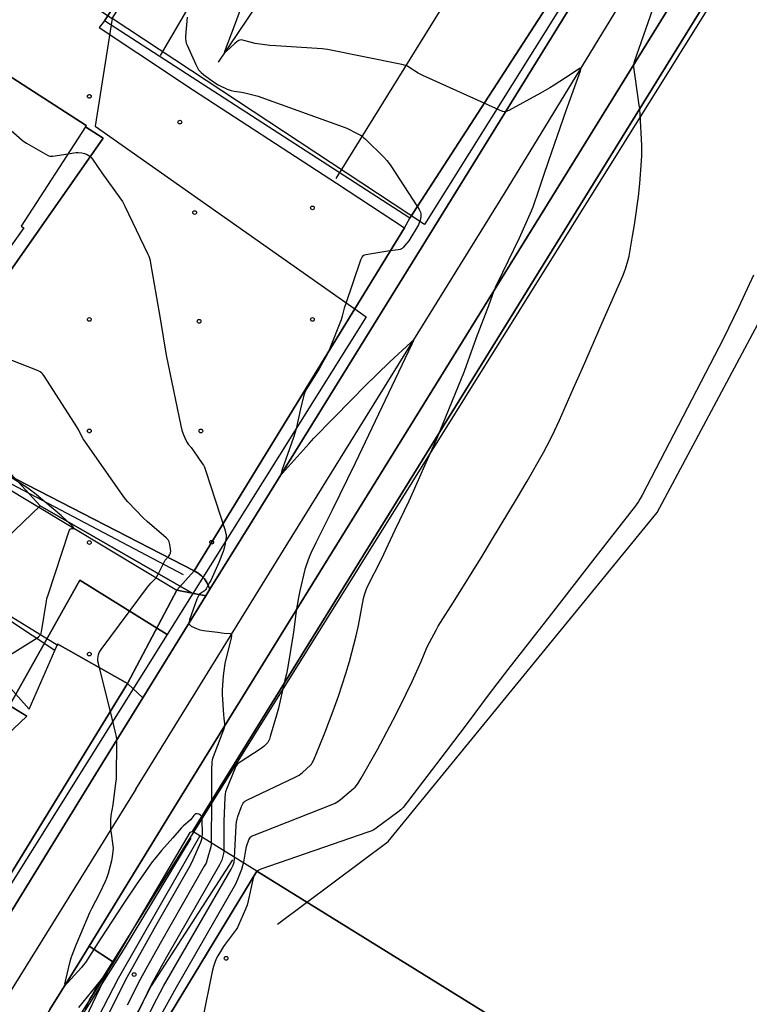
# Model space of a CAD drawing. Extents: x 0 to 85000, y -1 to 75000.
# Tile 129 of 147: x 39602 to 39799, y 62992 to 63256. Entities that reach past the tile are written whole.
import ezdxf

# ---------------------------------------------------------------- set-up
doc = ezdxf.new("R2010")
doc.units = 0
doc.header["$MEASUREMENT"] = 0
doc.header["$PDMODE"] = 33
doc.header["$PDSIZE"] = -3
for name, color, linetype in [('BOS3D_ACTIVE_POLY_CLIP', 227, 'CONTINUOUS'), ('CONTOUR_CLIP', 120, 'CONTINUOUS'), ('DTM_INFOTECHBREAKS_CLIP', 4, 'CONTINUOUS'), ('DTM_POINT', 158, 'CONTINUOUS'), ('FENCE_CLIP', 96, 'CONTINUOUS'), ('PARCELS_FULL_17_CLIP', 7, 'CONTINUOUS'), ('PARKING_CLIP', 78, 'CONTINUOUS'), ('ROAD_CLIP', 197, 'CONTINUOUS'), ('SIDEWALK_CLIP', 78, 'CONTINUOUS')]:
    doc.layers.add(name, color=color, linetype=linetype)

msp = doc.modelspace()

# ---------------------------------------------------------------- linework, layer by layer
at = {"layer": 'BOS3D_ACTIVE_POLY_CLIP'}
for points, elevation in [([(39851.71, 62926.16), (39845.66, 62916.38), (39666.24, 63027.43), (39649.05, 63038.07), (39648.96, 63038.13), (39867.08, 63390.54), (39870.77, 63396.49), (39873.51, 63394.8), (39999.39, 63316.88), (39977.27, 63281.14), (39993.82, 63270.9), (39930.43, 63168.49), (39949.62, 63156.61), (39946.67, 63151.83), (39979.01, 63131.82)], 44.5), ([(39472.17, 63324.71), (39565.6, 63264.38), (39565.11, 63263.62), (39620.38, 63227.94), (39620.18, 63227.63), (39602.92, 63200.9), (39603.59, 63200.47), (39596.09, 63189.95), (39599.3, 63187.88), (39599.46, 63187.77), (39595.34, 63181.4), (39594.95, 63181.65), (39591.97, 63183.57), (39586.84, 63177.21), (39463.6, 63256.79), (39474.42, 63273.56), (39449.13, 63289.89), (39449.46, 63290.41), (39447.56, 63291.64), (39447.67, 63311.66), (39467.92, 63323.17), (39469.19, 63322.34), (39471.15, 63325.37)], 44.5), ([(39716.07, 63293.15), (39744.68, 63274.66), (39751.1, 63270.51), (39707.48, 63203.02), (39625.34, 63256.12), (39631.64, 63265.87), (39642.71, 63283), (39668.25, 63322.5), (39715.35, 63292.05)], 37.5), ([(39631.47, 63077.85), (39586.02, 63003.95), (39580.48, 63003.48), (39563.31, 63022.69), (39567.18, 63026.15), (39551.87, 63043.29), (39548.97, 63046.54), (39573.07, 63068.07), (39577.21, 63063.44), (39596.43, 63080.6), (39605.03, 63070.96), (39612.58, 63088.18), (39612.71, 63088.49)], 46)]:
    msp.add_lwpolyline(points, close=True, dxfattribs=dict(at, elevation=elevation))
at = {"layer": 'CONTOUR_CLIP'}
msp.add_line((39626.88, 63070.38, 24), (39623.95, 63082.11, 24), dxfattribs=at)
for points, elevation in [([(39727.47, 63233.95), (39710.9, 63241.41), (39710.19, 63241.76), (39709.68, 63242.04), (39707.43, 63243.51), (39706.78, 63243.9), (39706.26, 63244.13), (39705.31, 63244.38), (39685.27, 63248.44), (39683.89, 63248.58), (39671.37, 63249.39), (39669.78, 63249.52), (39665.85, 63250.02), (39664.89, 63250.25), (39662.79, 63250.85), (39662.04, 63250.98), (39661.71, 63250.95), (39661.44, 63250.87), (39660.96, 63250.57), (39660.36, 63250.05), (39658.15, 63247.97), (39657.79, 63247.69), (39657.65, 63247.64), (39657.63, 63247.69), (39657.66, 63247.91), (39657.82, 63248.38), (39660.26, 63254.81), (39666.27, 63271.14)], 21), ([(39647.51, 63257.1), (39647.13, 63252.04), (39647.09, 63251.27), (39647.14, 63250.7), (39647.29, 63250.14), (39647.52, 63249.6), (39649.88, 63244.34), (39650.31, 63243.45), (39650.62, 63242.97), (39651.27, 63242.26), (39652, 63241.63), (39654.86, 63239.57), (39655.84, 63238.94), (39658.31, 63237.76), (39659.39, 63237.34), (39660.16, 63237.18), (39662.13, 63236.93), (39663.09, 63236.76), (39666.63, 63235.82), (39668.32, 63235.26), (39689.55, 63227.61), (39690.45, 63227.21), (39693.28, 63225.82), (39694.16, 63225.37), (39694.65, 63225.06), (39695.11, 63224.69), (39695.53, 63224.28), (39700.43, 63219.42), (39701.26, 63218.58), (39701.64, 63218.12), (39702.31, 63217.13), (39709.47, 63206.1)], 22), ([(39769.27, 63232.52), (39769.15, 63233.48), (39768.1, 63241.12), (39767.71, 63243.66), (39767.68, 63244.04), (39767.7, 63244.42), (39767.88, 63245.17), (39772.79, 63259.28)], 20), ([(39553.82, 63256.61), (39556.36, 63254.9), (39556.85, 63254.6), (39557.38, 63254.34), (39578.24, 63245.33), (39579.32, 63244.82), (39579.81, 63244.49), (39580.57, 63243.86), (39603.14, 63223.98), (39603.62, 63223.63), (39604.29, 63223.21), (39609.95, 63219.97), (39610.3, 63219.81), (39610.66, 63219.7), (39611.03, 63219.68), (39611.42, 63219.7), (39615.49, 63220.37)], 23), ([(39715.5, 63145.63), (39722.14, 63161.93), (39725.4, 63170.99), (39728.67, 63179.52), (39730.09, 63183.58), (39730.58, 63184.65), (39732.43, 63188.53), (39736.93, 63197.72), (39740.16, 63205), (39740.58, 63206.11), (39742.16, 63210.59), (39743.39, 63214.38), (39744.8, 63218.57), (39749.48, 63232.03), (39753.31, 63242.66), (39753.45, 63243.13), (39753.48, 63243.36), (39753.45, 63243.42), (39753.38, 63243.43), (39753.05, 63243.28), (39750.8, 63241.75), (39746.27, 63238.84), (39745.11, 63238.13), (39742.62, 63236.69), (39734.1, 63232.02), (39733.4, 63231.71), (39733.04, 63231.65), (39732.86, 63231.66), (39732.5, 63231.73), (39731.78, 63232.02), (39727.47, 63233.95)], 21), ([(39662.72, 63029.61), (39662.78, 63029.85), (39663.31, 63033.11), (39663.5, 63034.06), (39663.65, 63034.61), (39663.91, 63035.31), (39664.12, 63035.83), (39664.37, 63036.31), (39664.59, 63036.58), (39664.73, 63036.7), (39665.05, 63036.9), (39665.58, 63037.14), (39686.25, 63045.27), (39687.35, 63045.73), (39688.03, 63046.13), (39688.8, 63046.73), (39692.27, 63049.61), (39692.71, 63050), (39693.09, 63050.43), (39693.52, 63051.08), (39694.31, 63052.42), (39698.7, 63060.17), (39702.09, 63066.44), (39703.75, 63069.63), (39706.47, 63075.1), (39708.07, 63078.44), (39710.47, 63083.79), (39712.14, 63087.71), (39714.58, 63092.43), (39715.09, 63093.28), (39719.65, 63100.48), (39726.86, 63112.12), (39729.42, 63116.33), (39736.37, 63127.9), (39738.97, 63132.29), (39743.41, 63139.99), (39744.42, 63141.88), (39745.84, 63144.65), (39747.68, 63148.74), (39751.45, 63157.28), (39753.88, 63162.69), (39759.15, 63174.89), (39764.8, 63187.75), (39765.17, 63188.67), (39765.42, 63189.41), (39766.16, 63191.85), (39766.41, 63192.8), (39767.37, 63198.16), (39767.88, 63201.28), (39768.95, 63208.85), (39769.32, 63212.39), (39769.76, 63218.49), (39769.83, 63219.86), (39769.86, 63221.58), (39769.84, 63222.55), (39769.42, 63230.98), (39769.3, 63232.31), (39769.27, 63232.52)], 20), ([(39615.49, 63220.37), (39617.08, 63220.64), (39617.67, 63220.71), (39618.25, 63220.73), (39619.19, 63220.63), (39619.92, 63220.46), (39620.65, 63220.16), (39621.32, 63219.76), (39621.73, 63219.37), (39622.09, 63218.92), (39624.62, 63215.22), (39629.46, 63208.5), (39630.12, 63207.52), (39630.75, 63206.28), (39636.86, 63193.54), (39637.19, 63192.82), (39637.41, 63192.26), (39637.55, 63191.69), (39637.7, 63190.91), (39640.28, 63176.07), (39641.87, 63166.19), (39645.8, 63147.17), (39646.07, 63146.01), (39646.26, 63145.47), (39646.62, 63144.59), (39647.17, 63143.38), (39647.53, 63142.71), (39647.85, 63142.26), (39648.58, 63141.41), (39649.27, 63140.47), (39651.61, 63137.09), (39651.92, 63136.6), (39652.19, 63136.08), (39652.59, 63134.97), (39657.68, 63119.28), (39657.9, 63118.52), (39658, 63117.95), (39658, 63117.38), (39657.91, 63116.61), (39657.68, 63115.07), (39657.52, 63114.31), (39657.2, 63113.39), (39656.03, 63110.48), (39653.87, 63105.61), (39653.58, 63105.03), (39653.22, 63104.44), (39652.65, 63103.31), (39652.47, 63103.06), (39652.24, 63102.83), (39651.16, 63102.11), (39650.87, 63101.88), (39650.64, 63101.61), (39650.46, 63101.29), (39650.16, 63100.57), (39648.21, 63095.02), (39648.05, 63094.49), (39648.01, 63094), (39648.05, 63093.86), (39648.23, 63093.63), (39648.65, 63093.34), (39650.04, 63092.7), (39650.94, 63092.36), (39651.92, 63092.17), (39655.69, 63091.68), (39657.49, 63091.46), (39659.12, 63091.31), (39659.34, 63091.24), (39659.42, 63091.18), (39659.49, 63090.95), (39659.47, 63090.7), (39659.36, 63090.16), (39657.71, 63083.23), (39657.37, 63081.3), (39657.21, 63079.93), (39656.96, 63076.14), (39656.95, 63074.96), (39657.3, 63069.5), (39657.4, 63068.54), (39657.63, 63067.06), (39657.62, 63066.51), (39657.49, 63065.95), (39657.29, 63065.39), (39654.53, 63058.15), (39654.3, 63057.4), (39654.21, 63056.84), (39654.15, 63056.07), (39654.13, 63055.28), (39654.09, 63046.43)], 23), ([(39709.47, 63206.1), (39709.93, 63205.38), (39710.31, 63204.7), (39710.42, 63204.34), (39710.44, 63204.17), (39710.4, 63203.43), (39710.21, 63202.5), (39709.99, 63201.77), (39709.73, 63201.25), (39707.15, 63196.97), (39706.04, 63195.56), (39705.64, 63195.13), (39705.35, 63194.88), (39705.2, 63194.78), (39704.85, 63194.64), (39704.29, 63194.52), (39701.55, 63194.15), (39695.65, 63193.21), (39695.28, 63193.11), (39694.95, 63192.97), (39694.81, 63192.88), (39694.59, 63192.61), (39694.42, 63192.28), (39694.2, 63191.73), (39690.11, 63179.8), (39689.81, 63178.86), (39689.23, 63176.66), (39688.95, 63175.74), (39685.86, 63167.82), (39685.25, 63166.56), (39683.18, 63162.7), (39682.46, 63161.53), (39679.73, 63157.24), (39679.35, 63156.57), (39679.13, 63156.02), (39678.87, 63155.06), (39678.07, 63151.77), (39676.84, 63146.35), (39676.55, 63145.19), (39676.18, 63144.07), (39673.05, 63135.15), (39672.85, 63134.5), (39672.82, 63134.29), (39672.84, 63134.25), (39672.96, 63134.3), (39673.16, 63134.48), (39673.93, 63135.29), (39680.32, 63142.43), (39681.62, 63143.84), (39691.89, 63154.38), (39695.27, 63157.77), (39702.08, 63164.38), (39707.67, 63169.62), (39708.18, 63170.07), (39708.41, 63170.19), (39708.42, 63170.15), (39708.36, 63169.94), (39708, 63169.13), (39700.85, 63154.1), (39692.75, 63137.19), (39686.55, 63124.54), (39682.18, 63115.75), (39680.84, 63112.93), (39680.37, 63111.86), (39679.57, 63109.64), (39679.23, 63108.51), (39677.83, 63102.8), (39677.45, 63101.06), (39676.83, 63097.41), (39676.26, 63092.36), (39676.09, 63091.12), (39674.62, 63082.39), (39674.25, 63080.46), (39673.68, 63078.08)], 22), ([(39799.93, 63187.7), (39795.88, 63179.01), (39791.8, 63170.71), (39769.91, 63128.51), (39769.35, 63127.47), (39768.94, 63126.81), (39768.12, 63125.7), (39757.25, 63111.67), (39745.48, 63096.57), (39733.79, 63081.64), (39728.8, 63075.08), (39722.85, 63067.12), (39717.22, 63059.67), (39705.61, 63044.54), (39705.01, 63043.9), (39704.25, 63043.29), (39698.39, 63038.98), (39697.74, 63038.55), (39697.22, 63038.29), (39696.1, 63037.88), (39667.33, 63027.93), (39666.79, 63027.71), (39666.46, 63027.53), (39666.3, 63027.4)], 19), ([(39623.95, 63082.11), (39623.65, 63083.3), (39623.55, 63083.88), (39623.51, 63084.44), (39623.57, 63085.16), (39623.66, 63085.69), (39623.84, 63086.2), (39624.37, 63087.02), (39636.91, 63103.76), (39637.77, 63104.86), (39638.95, 63106.04), (39639.18, 63106.32), (39639.4, 63106.64), (39639.77, 63107.33), (39640.87, 63109.66), (39641.32, 63110.53), (39641.64, 63111.02), (39642.59, 63112.15), (39642.89, 63112.63), (39643.03, 63112.96), (39643.08, 63113.14), (39643.11, 63113.51), (39643.07, 63114.09), (39642.86, 63115.26), (39642.67, 63116.02), (39642.41, 63116.52), (39641.89, 63117.08), (39636.82, 63121.44), (39635.8, 63122.37), (39631.59, 63126.79), (39631.07, 63127.37), (39630.7, 63127.84), (39619.59, 63143.71), (39619.1, 63144.52), (39618.36, 63146.06), (39617.85, 63146.91), (39609.16, 63160.45), (39608.71, 63161.1), (39608.46, 63161.39), (39608, 63161.72), (39607.3, 63162.05), (39593.46, 63167.47)], 24), ([(39660.31, 63031.1), (39660.73, 63039.63), (39660.84, 63040.8), (39660.96, 63041.36), (39661.21, 63042.09), (39662.2, 63044.82), (39662.59, 63045.68), (39662.8, 63045.97), (39662.93, 63046.1), (39663.24, 63046.32), (39663.75, 63046.6), (39676.62, 63052.71), (39677.67, 63053.26), (39678.14, 63053.59), (39678.58, 63053.97), (39680.7, 63055.95), (39680.95, 63056.23), (39681.17, 63056.54), (39681.6, 63057.4), (39683.26, 63061.34), (39684.61, 63064.66), (39686.85, 63070.52), (39688.25, 63074.49), (39690.24, 63080.59), (39691.2, 63083.84), (39692.99, 63090.7), (39693.62, 63093.53), (39694.98, 63100.79), (39695.22, 63101.75), (39695.66, 63103.06), (39696.15, 63104.14), (39699.78, 63111.35), (39703.49, 63119.21), (39707.25, 63127.03), (39708.05, 63128.79), (39711.47, 63136.56), (39714.96, 63144.32), (39715.5, 63145.63)], 21), ([(39583.61, 63075.48), (39606.88, 63090), (39607.54, 63090.44), (39607.83, 63090.68), (39608.07, 63090.95), (39608.16, 63091.11), (39608.29, 63091.45), (39608.38, 63091.83), (39609.67, 63100.01), (39609.83, 63100.78), (39610.11, 63101.74), (39615.69, 63118.64), (39615.92, 63119.15), (39616.11, 63119.41), (39616.23, 63119.5), (39616.48, 63119.57), (39616.98, 63119.58), (39617.1, 63119.62), (39617.1, 63119.68), (39616.99, 63119.86), (39616.66, 63120.2), (39613.72, 63123.02), (39606.5, 63129.11), (39604.65, 63130.47), (39599.19, 63133.9)], 25), ([(39673.68, 63078.08), (39672.07, 63071.24), (39671.55, 63069.35), (39669.89, 63063.63), (39669.65, 63062.88), (39669.41, 63062.35), (39669.2, 63062.04), (39668.69, 63061.46), (39668.13, 63060.93), (39667.19, 63060.23), (39662.09, 63056.9), (39661.3, 63056.34), (39661.01, 63056.09), (39660.78, 63055.8), (39660.59, 63055.47), (39660.34, 63054.95), (39658.14, 63049.5), (39657.89, 63048.77), (39657.78, 63048.2), (39657.71, 63047.22), (39657.44, 63040.91), (39657.38, 63032.92)], 22), ([(39651.43, 63042.12), (39651.37, 63042.23), (39651.14, 63042.47), (39650.68, 63042.73), (39650.19, 63042.88), (39649.89, 63042.86), (39649.62, 63042.69), (39649.38, 63042.43), (39648.78, 63041.64), (39648.4, 63041.23), (39647.71, 63040.59), (39646.48, 63039.53), (39645.95, 63038.99), (39643.7, 63036.36), (39640.65, 63032.96), (39638.73, 63030.68), (39638.14, 63029.9), (39635.71, 63026.4), (39634.01, 63024.02), (39630.55, 63018.85), (39624.27, 63009.26), (39620.17, 63002.87), (39619.59, 63002.1), (39619.09, 63001.5), (39615.32, 62997.36), (39614.96, 62997), (39614.78, 62996.87), (39614.72, 62996.86), (39614.68, 62997.01), (39614.83, 62997.83), (39616.06, 63003.11), (39616.31, 63004.07), (39616.57, 63004.82), (39617.64, 63007.61), (39618.95, 63010.53), (39621.38, 63016.3), (39621.9, 63017.35), (39624.06, 63021.5), (39625.54, 63024.69), (39626.01, 63025.76), (39626.37, 63026.88), (39627.27, 63030.29), (39627.46, 63031.26), (39627.67, 63032.83), (39627.71, 63033.61), (39627.67, 63034.19), (39627.15, 63037.61), (39627.03, 63038.56), (39627.01, 63039.52), (39627.04, 63041.24), (39627.12, 63042.38), (39627.61, 63045.27), (39628.36, 63051.09), (39628.49, 63052.26), (39628.53, 63053.45), (39628.66, 63061.44), (39628.65, 63062.84), (39628.55, 63063.61), (39628.39, 63064.33), (39626.88, 63070.38)], 24), ([(39654.09, 63046.43), (39654.04, 63035.17), (39654.02, 63034.99)], 23), ([(39651.58, 63036.51), (39651.61, 63036.73), (39651.63, 63037.32), (39651.59, 63041.34), (39651.54, 63041.73), (39651.45, 63042.08), (39651.43, 63042.12)], 24), ([(39626.38, 62988.86), (39630.07, 62996.35), (39631.39, 62998.87), (39633.45, 63002.58), (39639.15, 63012.69), (39648.11, 63028.42), (39648.79, 63029.73), (39651.18, 63035.22), (39651.39, 63035.77), (39651.56, 63036.34), (39651.58, 63036.51)], 24), ([(39654.02, 63034.99), (39653.99, 63034.58), (39653.88, 63033.99), (39652.95, 63030.53), (39652.61, 63029.6), (39652.15, 63028.72), (39640.3, 63007.96), (39636.4, 63001.06), (39634.92, 62998.31), (39631.4, 62991.35)], 23), ([(39657.38, 63032.92), (39657.38, 63032.74), (39657.33, 63032.15), (39657.27, 63031.78), (39657.09, 63031.06), (39656.86, 63030.35), (39656.63, 63029.82), (39656.26, 63029.13), (39642.02, 63004.25), (39637.96, 62997.01), (39635.58, 62992.22), (39631.59, 62983.96)], 22), ([(39635.85, 62986.28), (39639.36, 62993.08), (39641.21, 62996.49), (39659.36, 63027.96), (39659.91, 63029.02), (39660.16, 63029.85), (39660.3, 63030.77), (39660.31, 63031.1)], 21), ([(39637.47, 62983.29), (39644.66, 62996.19), (39660.65, 63024.05), (39661.19, 63025.28), (39662.24, 63028), (39662.56, 63028.91), (39662.72, 63029.61)], 20), ([(39666.3, 63027.4), (39666.26, 63027.37), (39666.03, 63027.1), (39665.83, 63026.79), (39665.57, 63026.3), (39665.33, 63025.57), (39663.94, 63019.44), (39663.64, 63018.3), (39663.22, 63017.22), (39661.39, 63012.93), (39661.04, 63012.24), (39660.72, 63011.74), (39657.73, 63007.79), (39657.3, 63007.14), (39656.49, 63005.83), (39655.79, 63004.67), (39655.43, 63003.99), (39655.07, 63003.09), (39654.63, 63001.79), (39654.3, 63000.44), (39651.69, 62987.54)], 19), ([(39620.33, 62988.17), (39625.85, 62999.66), (39626.14, 63000.29), (39626.21, 63000.52), (39626.03, 63000.36), (39625.72, 62999.98), (39622.95, 62996.49), (39618.34, 62990.77)], 25)]:
    msp.add_lwpolyline(points, dxfattribs=dict(at, elevation=elevation))
at = {"layer": 'DTM_INFOTECHBREAKS_CLIP'}
for p, q in [((39635.58, 63074.01, 23.64), (39631.47, 63077.85, 23.37)), ((39633.77, 63049.46, 23.75), (39577.89, 62959.57, 25.75))]:
    msp.add_line(p, q, dxfattribs=at)
for points in [[(39633.77, 63049.46, 23.75), (39674.64, 63115.63, 22.57), (39732.93, 63209.71, 21.59), (39781.35, 63289.06, 20.22), (39853.46, 63404.8, 19.27), (39885.1, 63456.09, 18.55), (39898.68, 63477.71, 17.65), (39926.88, 63525.11, 17.25)], [(39889.09, 63483.74, 18.15), (39878.44, 63466.79, 18.85), (39875.48, 63462.08, 19.04), (39870.43, 63453.9, 19.11), (39843.82, 63410.76, 19.48), (39813.15, 63361.12, 19.57), (39772.09, 63294.66, 19.7), (39762.38, 63278.94, 20.02), (39723.29, 63215.67, 21.32), (39665, 63121.59, 22.1), (39653.67, 63103.26, 22.69), (39652.58, 63101.5, 22.75), (39635.58, 63074.01, 23.64), (39623.71, 63054.8, 24.26)], [(39863.1, 63398.85, 18.99), (39791.37, 63282.74, 19.21), (39742.56, 63203.75, 20.84), (39684.28, 63109.67, 21.61), (39643.08, 63042.89, 23.77)], [(39708.69, 63381.88, 17), (39716.06, 63367.98, 16.23), (39717.79, 63361.34, 16.37), (39718.18, 63355.29, 16.54), (39716.89, 63347.98, 16.76), (39710.37, 63331.2, 18.07), (39693.37, 63300.71, 19.83), (39655.85, 63244.98, 21.05)], [(39671.87, 63013.15, 18.8), (39701.63, 63035.36, 18.8), (39773.95, 63123.87, 18.8), (39862.23, 63288.99, 18.8), (39870.75, 63330.09, 18.8), (39875.35, 63383.93, 18.8)], [(39702.23, 63364.06, 20.43), (39705.59, 63358.73, 20.43), (39705.87, 63348.58, 20.43), (39691.26, 63321.94, 20.43), (39650.76, 63264.83, 21.98), (39640.27, 63246.79, 22.17)], [(39687.62, 63213.7, 22.6), (39721.42, 63268.27, 19.74), (39730.66, 63282.69, 19.17)], [(39625.34, 63256.12, 22.99), (39623.87, 63254.37, 22.99), (39644.11, 63240.85, 22.99), (39647.41, 63238.65, 22.98), (39687.73, 63212.47, 22.5), (39706.05, 63200.44, 22.35), (39707.48, 63203.02, 22.43)], [(39620.18, 63227.63, 22.89), (39624.95, 63224.6, 22.9), (39599.3, 63187.88, 23.64)], [(39515.02, 63161.95, 26.83), (39515.85, 63204.71, 26.62), (39519.66, 63213.87, 26.54), (39582.19, 63172.93, 26.43), (39572.79, 63158.56, 26.76), (39597.21, 63131.6, 25.93), (39644.76, 63102.95, 23.75), (39652.58, 63101.5, 22.75)], [(39594.95, 63181.65, 23.76), (39577.5, 63156.67, 24.26), (39598.56, 63134.38, 24.96), (39649.46, 63108.18, 23.85), (39650.48, 63107.59, 23.94), (39651.41, 63106.85, 23.87), (39652.21, 63106.01, 23.66), (39652.86, 63105.08, 23.3), (39653.32, 63104.11, 22.81), (39653.67, 63103.26, 22.69)], [(39612.58, 63088.18, 24.71), (39587.25, 63103.71, 26.4), (39571.15, 63090.78, 26.69)], [(39623.71, 63054.8, 24.26), (39599.12, 63014.79, 24.12), (39591.23, 63002.07, 24.23), (39589.32, 62998.91, 24.29)], [(39643.08, 63042.89, 23.77), (39621.16, 63007.24, 23.77), (39618.46, 63002.84, 23.77), (39610.62, 62990.2, 24.23), (39608.07, 62985.98, 24.34), (39607.03, 62983.66, 24.45), (39606.2, 62981.26, 24.56), (39605.57, 62978.8, 24.65), (39605.15, 62976.29, 24.74), (39604.94, 62973.76, 24.82), (39605.02, 62970.57, 25)], [(39649.05, 63038.07, 24.12), (39648.26, 63037.78, 24.15), (39627.76, 63002.96, 24.96), (39621.16, 63007.24, 23.77)], [(39815.66, 62873.23, 23.77), (39790.09, 62888.26, 23.11), (39760.16, 62904.51, 23.2), (39742.78, 62912.43, 23.29), (39738.21, 62913.84, 23.43), (39723.61, 62915.97, 23.95), (39696.31, 62920.27, 24.46), (39687.25, 62919.5, 24.98), (39683.78, 62918.57, 24.88), (39678.44, 62916.28, 24.71), (39675.62, 62915.84, 24.6), (39673.42, 62916.83, 24.44), (39669.38, 62920.14, 24.5), (39655.94, 62933.92, 24.67), (39629.82, 62960.92, 24.63), (39621.94, 62970.86, 24.75), (39620.04, 62975.63, 24.87), (39620.15, 62979.04, 24.82), (39621.01, 62983.03, 24.64), (39629.07, 62998.61, 24.55), (39650.98, 63036.8, 24.48)], [(39659.71, 63030.44, 21.3), (39637.83, 62996.62, 21.95), (39631.03, 62983.32, 22.08), (39630.04, 62978.24, 22.05), (39630.89, 62974.19, 21.95), (39632.88, 62970.42, 21.97), (39650.98, 62949.46, 22.13), (39671.41, 62928.04, 21.63), (39675.4, 62925.69, 21.7), (39676.6, 62925.13, 21.78), (39688.15, 62926.44, 22.09), (39695.77, 62926.62, 22.08), (39704.42, 62925.53, 21.55), (39726.59, 62922.19, 21.18), (39742.02, 62918.44, 20.99), (39750.21, 62916.52, 20.8), (39759.38, 62912.94, 20.79), (39776.3, 62903.82, 20.76), (39802.56, 62889.01, 20.86), (39838.75, 62869.12, 21.09)], [(39666.24, 63027.43, 18.99), (39637.99, 62980.67, 19.39)], [(39627.76, 63002.96, 24.96), (39615.67, 62984.03, 25.31), (39614.69, 62982.4, 25.38), (39613.89, 62980.68, 25.44), (39613.27, 62978.88, 25.51), (39612.85, 62977.03, 25.56), (39612.63, 62975.14, 25.62), (39612.6, 62973.24, 25.66), (39612.78, 62971.35, 25.7), (39613.16, 62969.49, 25.73), (39613.73, 62967.67, 25.76), (39614.49, 62965.93, 25.77), (39630.68, 62945.53, 25.82), (39660.73, 62911.19, 25.99), (39664.85, 62906.45, 25.95)]]:
    msp.add_polyline3d(points, dxfattribs=at)
at = {"layer": 'DTM_POINT'}
for p in [(39621.23, 63235.81, 22.78), (39645.57, 63228.88, 22.3), (39649.56, 63204.56, 22.74), (39681.23, 63205.81, 22.33), (39621.23, 63175.81, 23.51), (39650.76, 63175.31, 22.66), (39681.23, 63175.81, 22.28), (39621.23, 63145.81, 23.89), (39651.23, 63145.81, 22.78), (39621.23, 63115.81, 24.3), (39654.14, 63115.88, 23.85), (39621.23, 63085.81, 24.1), (39658.02, 63003.98, 18.85), (39633.28, 62999.61, 23.61)]:
    msp.add_point(p, dxfattribs=at)
at = {"layer": 'FENCE_CLIP'}
for points in [[(39646.52, 63107.09), (39596.95, 63133.21), (39574.18, 63159.37), (39583.89, 63172.65)], [(39611.95, 63086.75), (39587.5, 63102.86), (39577.04, 63093.94), (39551.67, 63072.79), (39543.97, 63081.03), (39527.62, 63064.17)], [(39648.51, 63036.25), (39630.32, 63006.21), (39617.75, 62986.39), (39616.55, 62984.69), (39615.54, 62982.87), (39614.72, 62980.96), (39614.11, 62978.96), (39613.72, 62976.92), (39613.53, 62974.85), (39613.57, 62972.76), (39613.82, 62970.7), (39614.29, 62968.67), (39614.97, 62966.7), (39615.85, 62964.81), (39616.92, 62963.03), (39630.2, 62946.82), (39668.22, 62903.23), (39670.48, 62900.1), (39670.89, 62899.6)]]:
    msp.add_lwpolyline(points, dxfattribs=at)
at = {"layer": 'PARCELS_FULL_17_CLIP'}
for points in [[(39639.62, 63432.05), (39555.57, 63304.02), (39627.38, 63256.74), (39622.81, 63227.82), (39695.73, 63176.52), (39649.1, 63102.13), (39607.96, 63125.67), (39572.57, 63164.22), (39571.22, 63165.69), (39581.61, 63178.65), (39550.93, 63198.77), (39533.55, 63210.08), (39517.33, 63220.74), (39522, 63159.56), (39453, 63150.96), (39451.64, 63338.2), (39474.57, 63324.44), (39600.53, 63477.49), (39637.94, 63434.01)], [(39720.68, 63384.38), (39782.57, 63315.08), (39711.35, 63201.31), (39627.38, 63256.74), (39696.63, 63365.47), (39708.71, 63384.38)], [(39607.96, 63125.67), (39589.51, 63108.03), (39555.21, 63145.94), (39572.57, 63164.22)], [(39649.1, 63102.13), (39642.16, 63091.06), (39618.7, 63105.7), (39599.79, 63071.94), (39604.38, 63069.07), (39559.54, 63026.63), (39534.68, 63055.04), (39549.18, 63069.47), (39563.27, 63082.95), (39576.47, 63095.57), (39589.51, 63108.03), (39607.96, 63125.67)], [(39642.16, 63091.06), (39584.14, 62998.53), (39559.54, 63026.63), (39604.38, 63069.07), (39599.79, 63071.94), (39618.7, 63105.7)]]:
    msp.add_lwpolyline(points, close=True, dxfattribs=at)
msp.add_lwpolyline([(39620.14, 62990.39), (39620.7, 62991.62), (39621.31, 62992.82), (39621.97, 62994), (39622.66, 62995.16), (39907.75, 63451.75)], dxfattribs=at)
at = {"layer": 'PARKING_CLIP'}
for points in [[(39649.46, 63108.18), (39706.05, 63200.44), (39707.48, 63203.02), (39751.1, 63270.51), (39754.26, 63275.44), (39758.21, 63281.76), (39806.76, 63360.03), (39807.1, 63359.97), (39808.7, 63359.96), (39810.29, 63360.17), (39811.82, 63360.62), (39813.15, 63361.12), (39772.09, 63294.66), (39762.38, 63278.94), (39723.29, 63215.67), (39665, 63121.59), (39653.67, 63103.26), (39653.32, 63104.11), (39652.86, 63105.08), (39652.21, 63106.01), (39651.41, 63106.85), (39650.48, 63107.59)], [(39631.47, 63077.85), (39644.76, 63102.95), (39652.58, 63101.5), (39635.58, 63074.01)]]:
    msp.add_lwpolyline(points, close=True, dxfattribs=at)
for points in [[(39631.64, 63265.87), (39625.34, 63256.12), (39623.87, 63254.37), (39644.11, 63240.85), (39647.41, 63238.65), (39687.73, 63212.47), (39706.05, 63200.44), (39649.46, 63108.18), (39598.56, 63134.38), (39577.5, 63156.67), (39594.95, 63181.65), (39595.34, 63181.4), (39599.46, 63187.77), (39599.3, 63187.88), (39624.95, 63224.6), (39620.18, 63227.63), (39620.38, 63227.94), (39565.11, 63263.62)], [(39597.21, 63131.6), (39644.76, 63102.95), (39631.47, 63077.85), (39612.71, 63088.49), (39612.58, 63088.18), (39587.25, 63103.71)], [(39637.99, 62980.67), (39666.24, 63027.43), (39845.66, 62916.38)]]:
    msp.add_lwpolyline(points, dxfattribs=at)
at = {"layer": 'ROAD_CLIP'}
for points in [[(39863.1, 63398.85), (39791.37, 63282.74), (39742.56, 63203.75), (39684.28, 63109.67), (39643.08, 63042.89), (39621.16, 63007.24), (39618.46, 63002.84), (39610.62, 62990.2)], [(39599.12, 63014.79), (39623.71, 63054.8), (39635.58, 63074.01), (39652.58, 63101.5), (39653.67, 63103.26), (39665, 63121.59), (39723.29, 63215.67), (39762.38, 63278.94)]]:
    msp.add_lwpolyline(points, dxfattribs=at)
at = {"layer": 'SIDEWALK_CLIP'}
for points in [[(39870.77, 63396.5), (39867.08, 63390.54), (39648.96, 63038.13), (39649.05, 63038.07), (39648.26, 63037.78), (39627.76, 63002.96), (39621.16, 63007.24), (39643.08, 63042.89), (39684.28, 63109.67), (39742.56, 63203.75), (39791.37, 63282.74), (39863.1, 63398.85)], [(39586.02, 63003.95), (39631.47, 63077.85), (39635.58, 63074.01), (39623.71, 63054.8), (39599.12, 63014.79)], [(39610.62, 62990.2), (39618.46, 63002.84), (39621.16, 63007.24), (39627.76, 63002.96), (39615.67, 62984.03)]]:
    msp.add_lwpolyline(points, dxfattribs=at)
msp.add_lwpolyline([(39653.67, 63103.26), (39652.58, 63101.5), (39644.76, 63102.95), (39649.46, 63108.18), (39650.48, 63107.59), (39651.41, 63106.85), (39652.21, 63106.01), (39652.86, 63105.08), (39653.32, 63104.11)], close=True, dxfattribs=at)

doc.saveas('drawing.dxf')
